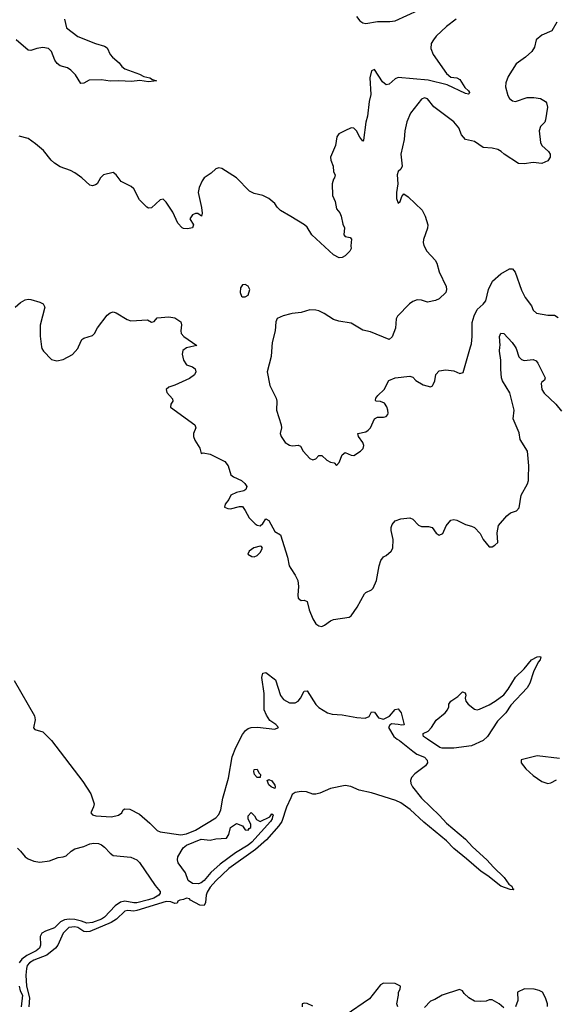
# Model space of a CAD drawing. Header units: inches. Extents: x 1384664 to 1536621, y 460766 to 646467.
# Tile 247 of 256: x 1488153 to 1491808, y 505527 to 512226. Entities that reach past the tile are written whole.
import ezdxf

# ---------------------------------------------------------------- set-up
doc = ezdxf.new("R2010")
doc.units = ezdxf.units.IN
doc.header["$MEASUREMENT"] = 0
for name, color, linetype in [('B4580', 7, 'Continuous'), ('B4581', 7, 'Continuous'), ('B4590', 7, 'Continuous'), ('B4591', 7, 'Continuous')]:
    doc.layers.add(name, color=color, linetype=linetype)

msp = doc.modelspace()

# ---------------------------------------------------------------- linework, layer by layer
at = {"layer": 'B4580', "color": 5}
for points, elevation in [([(1488302.7, 510000), (1488304, 509990), (1488315.3, 509970), (1488370, 509914), (1488406, 509906), (1488450, 509913.4), (1488512.7, 509947.3), (1488549.6, 509990), (1488554.1, 510000)], 720), ([(1489318.9, 510000), (1489290, 509992.8), (1489265.2, 509974.8), (1489258.9, 509950), (1489267.8, 509910), (1489290, 509878.4), (1489330, 509863.7), (1489348.2, 509850), (1489353.1, 509830), (1489343.1, 509810), (1489310, 509785.4), (1489210, 509738.4), (1489170, 509725.1), (1489150.6, 509710), (1489154.4, 509690), (1489194, 509646), (1489197.3, 509630), (1489182.8, 509610), (1489180.7, 509590), (1489347.2, 509470), (1489354, 509450), (1489338, 509410), (1489336.3, 509390), (1489345.9, 509365.9), (1489380.3, 509310), (1489390, 509274), (1489402, 509278), (1489450, 509270.2), (1489550, 509219.3), (1489572.3, 509190), (1489592.4, 509130), (1489610, 509115.6), (1489664.6, 509090), (1489687.6, 509070), (1489699.5, 509050), (1489692.7, 509030), (1489679, 509021), (1489630, 509009.6), (1489590.6, 508990), (1489577.5, 508962.5), (1489553, 508930), (1489548.7, 508908.7), (1489570, 508900.5), (1489590, 508899.1), (1489650, 508914), (1489670, 508914), (1489690, 508886.8), (1489716.7, 508836.7), (1489756.7, 508796.7), (1489770, 508787.3), (1489790, 508783), (1489810, 508799.1), (1489830, 508830.4), (1489850, 508818), (1489890, 508744.9), (1489930, 508722), (1489976.9, 508570), (1489987.6, 508510), (1490000, 508491.8)], 720), ([(1489870.3, 510000), (1489866.1, 509933.9), (1489838, 509830), (1489856.7, 509736.7), (1489899.1, 509650), (1489904, 509630), (1489902, 509570), (1489934.8, 509470), (1489936, 509450), (1489926.8, 509410), (1489934.8, 509390), (1489960.7, 509350), (1489990, 509330.6), (1490000, 509329.1)], 740), ([(1488114.9, 507730), (1488253.8, 507490), (1488258.4, 507461.6), (1488247, 507407), (1488257.1, 507397.1), (1488310, 507381.5), (1488370, 507321.8), (1488582.9, 507042.9), (1488638.6, 506958.6), (1488660.3, 506890), (1488657, 506870), (1488637.1, 506830), (1488650, 506817.1), (1488672, 506810), (1488777.6, 506802.4), (1488825.6, 506814.4), (1488848, 506830), (1488858, 506850), (1488870, 506858), (1488904.5, 506855.5), (1488970, 506820.7), (1489039.6, 506759.6), (1489089, 506709), (1489110, 506700.9), (1489250, 506679), (1489290, 506686.3), (1489350, 506711.2), (1489490, 506795.1), (1489510, 506819.1), (1489522.2, 506850), (1489537.7, 506930), (1489575, 507065), (1489600.6, 507210), (1489626, 507274), (1489670, 507361.8), (1489692.2, 507390), (1489710, 507404.2), (1489729.2, 507410.8), (1489771.9, 507411.9), (1489890, 507398.3), (1489915.1, 507410), (1489897.6, 507430), (1489857.9, 507457.9), (1489833.1, 507493.1), (1489817.4, 507530), (1489817.7, 507642.3), (1489803, 507750), (1489810, 507779.3), (1489830, 507784.8), (1489895.4, 507735.4), (1489930, 507628.4), (1489950, 507600.9), (1489990, 507577.3), (1490000, 507577.6)], 680), ([(1490000, 506932.7), (1489970, 506868.2), (1489939.4, 506770), (1489918.9, 506741.1), (1489834.1, 506645.9), (1489758.7, 506581.3), (1489578.2, 506450), (1489490, 506367.4), (1489450, 506323.1), (1489429, 506291), (1489423.1, 506270), (1489419.4, 506220.6), (1489410, 506198.5), (1489380.9, 506200.9), (1489316.2, 506236.2), (1489310, 506243.7), (1489290, 506249), (1489270, 506239), (1489243.5, 506236.5), (1489230.9, 506229.1), (1489224.7, 506215.3), (1489210, 506213.2), (1489183.7, 506223.7), (1489150, 506225.5), (1488950, 506165), (1488930, 506161.5), (1488890, 506164.5), (1488870, 506159.7), (1488812.6, 506107.4), (1488775.4, 506084.6), (1488630, 506022.1), (1488610, 506019.1), (1488590, 506023.4), (1488550, 506049.4), (1488530, 506054.6), (1488488.6, 506050), (1488450.1, 506010), (1488413.1, 505930), (1488398.2, 505910), (1488338.6, 505861.4), (1488250, 505826.6), (1488219.6, 505810), (1488204.9, 505790), (1488198.8, 505770), (1488195.2, 505724.8), (1488199.2, 505650), (1488220, 505570), (1488214.9, 505510)], 680), ([(1488137.4, 506590), (1488159.6, 506570), (1488190.2, 506530.2), (1488210, 506516.1), (1488250, 506501.8), (1488290, 506493.8), (1488356.2, 506503.8), (1488415.3, 506524.7), (1488450, 506530.3), (1488470, 506537.8), (1488504.7, 506570), (1488530, 506584.3), (1488590, 506600.6), (1488630, 506617.7), (1488657.2, 506622.8), (1488690, 506620.1), (1488710, 506612.3), (1488730, 506597.1), (1488770, 506554.6), (1488790, 506540.3), (1488910, 506527.4), (1488950, 506510.2), (1488970, 506490.9), (1489075.2, 506335.2), (1489110, 506294.7), (1489110, 506283.1), (1489101.8, 506270), (1489067.5, 506250), (1489030, 506236.7), (1488950, 506218.3), (1488930, 506217.4), (1488870, 506228.4), (1488839, 506221), (1488803.6, 506196.4), (1488730, 506119.2), (1488710, 506106.8), (1488650, 506083.4), (1488610, 506078.4), (1488573.3, 506093.3), (1488530, 506103), (1488490, 506106.2), (1488458.6, 506101.4), (1488432.1, 506087.9), (1488390, 506048.3), (1488330, 506025.3), (1488305.1, 506010), (1488292.2, 505987.8), (1488294.8, 505930), (1488288.1, 505910), (1488264.6, 505890), (1488201.6, 505858.4), (1488167, 505833), (1488150.4, 505810)], 660), ([(1488149.6, 505649.6), (1488157.7, 505617.7), (1488172.2, 505590), (1488162.8, 505510)], 660)]:
    msp.add_lwpolyline(points, dxfattribs=dict(at, elevation=elevation))
for points, elevation in [([(1489790, 508644.7), (1489748.1, 508631.9), (1489717, 508610), (1489707.2, 508590), (1489734, 508574), (1489750, 508572.6), (1489770, 508581.2), (1489790, 508600.3), (1489807.6, 508630), (1489800.9, 508640.9)], 720), ([(1489790, 507069.2), (1489770, 507069.4), (1489753.2, 507090), (1489747.2, 507110), (1489750, 507124.7), (1489770, 507126), (1489781.1, 507101.1), (1489793, 507090)], 660), ([(1489890, 506995.3), (1489866.5, 507006.5), (1489850, 507021.2), (1489839, 507050), (1489850, 507056.3), (1489870, 507046.8), (1489890, 507018.8), (1489893.1, 507006.9)], 660), ([(1489790, 506771), (1489856.6, 506803.4), (1489870, 506822.8), (1489878, 506818), (1489880.7, 506810), (1489874.7, 506805.3), (1489873.7, 506790), (1489861.7, 506770), (1489733.8, 506630), (1489710.2, 506610), (1489622.5, 506557.5), (1489518.4, 506481.6), (1489455.6, 506424.4), (1489410, 506369.9), (1489390, 506353.7), (1489370, 506346.3), (1489330, 506348.5), (1489301.7, 506370), (1489281.7, 506421.7), (1489232.2, 506490), (1489227.1, 506510), (1489229.7, 506530), (1489267.5, 506592.5), (1489289.6, 506610), (1489390.3, 506650.3), (1489450, 506644), (1489490, 506652.7), (1489562, 506658), (1489578, 506682), (1489590, 506731), (1489630, 506758), (1489670, 506742), (1489690, 506714), (1489710, 506712), (1489716.5, 506723.5), (1489728, 506730), (1489728, 506750), (1489708.4, 506788.4), (1489708.7, 506810), (1489730, 506832), (1489752, 506810), (1489765.4, 506785.4)], 660)]:
    msp.add_lwpolyline(points, close=True, dxfattribs=dict(at, elevation=elevation))
at = {"layer": 'B4581', "color": 5}
for points, elevation in [([(1488458.5, 512230), (1488471.4, 512170), (1488550, 512110.9), (1488670, 512062.9), (1488730, 512047), (1488750, 512034.4), (1488770.2, 511990.2), (1488784.9, 511970), (1488830, 511932.9), (1488848.3, 511908.3), (1488870, 511891.2), (1488970, 511854.3), (1488998.5, 511838.5), (1489040.7, 511830), (1489058.3, 511818.3), (1489084.7, 511810), (1489030, 511802.9), (1488971.5, 511811.5), (1488913.8, 511806.2), (1488829.5, 511810.5), (1488770, 511807.9), (1488710, 511817.7), (1488626.1, 511813.9), (1488590, 511794.7), (1488570, 511791.8), (1488533.5, 511850), (1488502.7, 511882.7), (1488478, 511898), (1488430, 511912.6), (1488407.7, 511927.7), (1488392.1, 511950), (1488370.9, 512010), (1488350, 512029.9), (1488310, 512037.7), (1488270, 512030.7), (1488230, 512016), (1488210, 512019.7), (1488129.4, 512090)], 680), ([(1490000, 510886), (1489928.7, 510928.7), (1489906.6, 510950), (1489890, 510976), (1489849, 511010), (1489810, 511029.4), (1489750, 511042.9), (1489718.9, 511058.9), (1489630, 511150.9), (1489530, 511213), (1489510, 511218.4), (1489488.5, 511211.5), (1489458, 511182), (1489410.8, 511150), (1489396.3, 511130), (1489374.6, 511085.4), (1489368.5, 511050), (1489390.8, 510949.2), (1489396, 510910), (1489391, 510889), (1489367.3, 510907.3), (1489350, 510908), (1489330, 510898), (1489311.3, 510870), (1489338, 510830), (1489331.3, 510810), (1489296.8, 510803.2), (1489270, 510804.5), (1489259, 510810), (1489230, 510841.2), (1489197.4, 510917.4), (1489150, 510985.2), (1489130, 511004), (1489110, 510999.3), (1489050, 510947), (1489030, 510944.5), (1489019, 510950), (1488970, 510999.3), (1488930, 511076), (1488913.2, 511090), (1488845.1, 511125.1), (1488809.3, 511170), (1488790, 511186.6), (1488724.9, 511170), (1488703.8, 511150), (1488682, 511110), (1488670, 511101.6), (1488650, 511095.6), (1488630, 511099.6), (1488576.2, 511150), (1488530, 511184.7), (1488500.4, 511200.4), (1488430, 511225), (1488390, 511249.8), (1488367.6, 511270), (1488315.2, 511335.2), (1488262, 511382), (1488210, 511417.6), (1488150, 511434.5)], 720), ([(1488122, 510270), (1488158, 510302), (1488190, 510319.1), (1488210, 510324.9), (1488230, 510322), (1488290, 510303.8), (1488313.3, 510293.3), (1488325.5, 510270), (1488292.5, 510147.5), (1488293.4, 510073.4), (1488302.7, 510000)], 720), ([(1488554.1, 510000), (1488576.2, 510050), (1488590, 510058.9), (1488650, 510078), (1488662, 510090), (1488683.1, 510130), (1488750, 510214.8), (1488770, 510230.7), (1488790, 510237.3), (1488810.6, 510230.6), (1488885.1, 510185.1), (1488910, 510178), (1489024.7, 510184.7), (1489050, 510168), (1489070, 510172), (1489090, 510198), (1489170, 510203.8), (1489210, 510197.3), (1489250, 510171), (1489254.8, 510150), (1489250.6, 510110), (1489253.4, 510090), (1489270.6, 510070), (1489358.8, 510010), (1489318.9, 510000)], 720), ([(1490000, 510225), (1489948.2, 510211.8), (1489907.7, 510192.3), (1489897.3, 510170), (1489893, 510110), (1489872.2, 510030), (1489870.3, 510000)], 740)]:
    msp.add_lwpolyline(points, dxfattribs=dict(at, elevation=elevation))
at = {"layer": 'B4581', "color": 5, "elevation": 740}
msp.add_lwpolyline([(1489690, 510424), (1489670, 510422), (1489658, 510402), (1489654.8, 510370), (1489664.9, 510344.9), (1489670, 510341), (1489690, 510341), (1489710, 510352), (1489721.2, 510390), (1489710, 510414)], close=True, dxfattribs=at)
at = {"layer": 'B4590', "color": 5}
for points, elevation in [([(1490000, 509329.1), (1490012.7, 509327.3), (1490050, 509330.8), (1490064.7, 509324.7), (1490084.7, 509290), (1490130, 509241), (1490150, 509231), (1490170, 509238), (1490190, 509262), (1490210, 509262), (1490244.7, 509230), (1490270, 509216), (1490294, 509210), (1490310, 509194), (1490330, 509214), (1490350, 509264.7), (1490370, 509281), (1490410, 509263), (1490430, 509261.6), (1490474, 509290), (1490491.9, 509308.1), (1490496.2, 509330), (1490489.6, 509350), (1490460.9, 509390), (1490455.3, 509410), (1490510, 509422.6), (1490527.2, 509432.8), (1490541.6, 509450), (1490570, 509510.5), (1490590, 509521.3), (1490630, 509521.8), (1490650, 509527.2), (1490659.5, 509540.5), (1490663.1, 509550), (1490660.2, 509570), (1490652.6, 509592.6), (1490637, 509617), (1490610, 509628.7), (1490578, 509630), (1490576.4, 509636.4), (1490578.4, 509650), (1490591.6, 509670), (1490636.4, 509710), (1490667.7, 509772.3), (1490709.6, 509790.4), (1490810, 509800.7), (1490830, 509794), (1490852.2, 509772.2), (1490902, 509742), (1490950, 509728), (1490964.5, 509735.5), (1490970, 509744.7), (1490979.5, 509770), (1490986.9, 509813.1), (1491010, 509837.1), (1491055.3, 509844.7), (1491110, 509837.1), (1491150, 509819.1), (1491173.8, 509826.2), (1491223.9, 510000)], 740), ([(1490000, 508491.8), (1490030, 508447.7), (1490047.2, 508410), (1490051.7, 508370), (1490047.2, 508310), (1490050.5, 508290.5), (1490070, 508274), (1490090, 508276.3), (1490110, 508266.8), (1490125, 508210), (1490148.6, 508150), (1490170, 508116.5), (1490190, 508101.8), (1490210, 508097.8), (1490230, 508105.5), (1490270, 508135.6), (1490290, 508144), (1490398, 508162), (1490410, 508170.8), (1490452.4, 508230), (1490500.5, 508319.5), (1490510, 508328.7), (1490550, 508346.7), (1490561.1, 508358.9), (1490583.1, 508410), (1490600.9, 508510), (1490613.2, 508546.8), (1490630, 508570.6), (1490650, 508581.6), (1490682.9, 508610), (1490694.7, 508630), (1490697.2, 508690), (1490683, 508750), (1490682.4, 508770), (1490690, 508790.8), (1490710, 508816.3), (1490750, 508830.7), (1490810, 508837.3), (1490830, 508826.8), (1490870, 508786.8), (1490890, 508778.8), (1490938, 508778), (1490962, 508770), (1490990, 508732), (1491010, 508718), (1491034, 508730), (1491057.2, 508782.8), (1491090, 508822), (1491110, 508824.7), (1491130, 508821), (1491190.4, 508790.4), (1491230, 508780.5), (1491250.4, 508770.4), (1491290.3, 508730.3), (1491310.7, 508690), (1491350, 508639.3), (1491370, 508638.4), (1491389.3, 508650), (1491409.2, 508670), (1491405.1, 508734.9), (1491415.1, 508784.9), (1491470, 508850.8), (1491495.3, 508870), (1491536, 508884), (1491555.1, 508904.9), (1491567.6, 508990), (1491610.9, 509069.1), (1491618.5, 509090), (1491619.3, 509110), (1491619.9, 509190), (1491611.6, 509290), (1491561.1, 509370), (1491555, 509415), (1491513.2, 509510), (1491521, 509570), (1491491.7, 509688.3), (1491441.8, 509770), (1491435, 509790), (1491429, 509849), (1491429.8, 509910), (1491421.5, 509970), (1491423.7, 510000)], 720), ([(1491527.6, 510000), (1491534.2, 509990), (1491552.5, 509932.5), (1491570, 509914.4), (1491590, 509908), (1491650, 509913.8), (1491670, 509904.9), (1491682.6, 509890), (1491732.8, 509790), (1491726.6, 509773.4), (1491710, 509760.9), (1491703.7, 509750), (1491709.3, 509709.3), (1491725.2, 509685.2), (1491804.4, 509610), (1491843.6, 509563.6)], 720), ([(1490000, 507577.6), (1490030, 507578.5), (1490049.4, 507590.6), (1490065.2, 507610), (1490090, 507657.4), (1490110, 507658.9), (1490170, 507566), (1490190, 507547.4), (1490250.1, 507510.1), (1490280.4, 507500.4), (1490350, 507497.4), (1490450, 507477.6), (1490507.2, 507472.8), (1490534.1, 507485.9), (1490550, 507517.1), (1490570, 507514), (1490596.7, 507476.7), (1490630, 507466.8), (1490672.8, 507487.2), (1490710, 507533), (1490730, 507536.3), (1490751.7, 507510), (1490772.5, 507427.5), (1490754.9, 507425.1), (1490731.4, 507431.4), (1490685.3, 507434.7), (1490673, 507427), (1490664, 507410), (1490702, 507350), (1490723.8, 507330), (1490740.9, 507320.9), (1490829.7, 507249.7), (1490858.4, 507230), (1490910, 507207.5), (1490928.4, 507188.4), (1490931, 507170), (1490917.2, 507150), (1490845.1, 507094.9), (1490822.5, 507070), (1490814.9, 507050), (1490816.3, 507030), (1490827.4, 507007.4), (1490888.7, 506928.7), (1491012.6, 506812.6), (1491060.3, 506760.3), (1491190.5, 506650.5), (1491237.5, 506597.5), (1491334.4, 506510), (1491379.7, 506459.7), (1491453.5, 506390), (1491485.1, 506345.1), (1491504.9, 506330), (1491512.2, 506312.2), (1491518, 506310), (1491514.4, 506305.6), (1491492.8, 506307.2), (1491430, 506330.8), (1491340.5, 506400.5), (1491295.3, 506430), (1491197.1, 506517.1), (1491110, 506586.5), (1491059, 506639), (1490906.4, 506766.4), (1490813.1, 506853.1), (1490750, 506898.4), (1490714.5, 506914.5), (1490550, 506964.8), (1490464.2, 506984.2), (1490408.6, 507010), (1490370, 507015.3), (1490270, 506995.7), (1490196.8, 506963.2), (1490170, 506957.4), (1490150, 506957.6), (1490107.6, 506972.4), (1490070, 506975.4), (1490030, 506967.6), (1490010, 506954.2), (1490000, 506932.7)], 680), ([(1491830, 507199.3), (1491677.7, 507217.7), (1491568.2, 507190), (1491569, 507170), (1491600.8, 507130), (1491650, 507082.6), (1491710, 507043.6), (1491750, 507030.3), (1491770, 507033), (1491810, 507054.9)], 720), ([(1490729.4, 505510), (1490722, 505530), (1490733.2, 505590), (1490732.7, 505610), (1490743.7, 505630), (1490746, 505650), (1490710, 505669.6), (1490630, 505671.8), (1490610, 505659.7), (1490535.8, 505564.2), (1490370, 505450)], 720), ([(1491450, 505502), (1491418, 505530), (1491370, 505558), (1491350, 505558), (1491331.1, 505548.9), (1491294.8, 505545.2), (1491250, 505549.3), (1491211.5, 505571.5), (1491180.7, 505600.7), (1491170, 505618), (1491148, 505628), (1491030, 505589.2), (1490980.5, 505559.5), (1490950, 505547.3), (1490910, 505504.2)], 720), ([(1491747.3, 505512.7), (1491748, 505530), (1491734, 505570), (1491713.2, 505610), (1491690, 505620.7), (1491658, 505630), (1491591.3, 505631.3), (1491542.8, 505610), (1491546.4, 505553.6), (1491530.9, 505509.1)], 720), ([(1490150, 505514.5), (1490110, 505531.7), (1490090, 505534.7), (1490077.3, 505530), (1490076.5, 505510)], 720)]:
    msp.add_lwpolyline(points, dxfattribs=dict(at, elevation=elevation))
at = {"layer": 'B4590', "color": 5, "elevation": 680}
msp.add_lwpolyline([(1491110, 507269.2), (1491030, 507269.9), (1491015.1, 507275.1), (1490929.6, 507330), (1490902.7, 507350), (1490902, 507358), (1490902, 507370), (1490934.1, 507385.9), (1490957.6, 507410), (1490990, 507459.1), (1491051.6, 507510), (1491067, 507530), (1491075.1, 507550), (1491076, 507570), (1491089.5, 507590), (1491138, 507622), (1491170, 507653), (1491186.4, 507646.4), (1491190.6, 507630.6), (1491186.4, 507610), (1491191.8, 507590), (1491208.5, 507568.5), (1491250, 507534.9), (1491270, 507530.3), (1491285.7, 507534.3), (1491350, 507563.5), (1491391.5, 507588.5), (1491450, 507632.9), (1491480.8, 507670), (1491530, 507753.7), (1491590, 507810.3), (1491639.7, 507870), (1491677.2, 507890), (1491690, 507893.2), (1491702.8, 507890), (1491697.4, 507870), (1491685.1, 507854.9), (1491652.9, 507790), (1491628.5, 507711.5), (1491610, 507681.2), (1491497.1, 507562.9), (1491465, 507510), (1491406.3, 507453.7), (1491340.2, 507350), (1491310, 507321.1), (1491230, 507285.4)], close=True, dxfattribs=at)
at = {"layer": 'B4591', "color": 5}
for points, elevation in [([(1490446.6, 512246.6), (1490470, 512218.4), (1490490, 512203.7), (1490510, 512199.8), (1490590, 512214), (1490673.5, 512213.5), (1490710, 512218.3), (1490869.9, 512290.1)], 720), ([(1491124.9, 512230), (1491060.4, 512179.6), (1490990, 512113), (1490971.8, 512090), (1490956.7, 512063.3), (1490952.8, 512030), (1490969.4, 511989.4), (1491059.3, 511859.3), (1491090, 511836), (1491130, 511830.3), (1491150, 511819.1), (1491184.8, 511764.8), (1491210, 511742.8), (1491217.1, 511730), (1491215.3, 511724.7), (1491210, 511719.3), (1491190, 511723.5), (1491063.9, 511783.9), (1490934.3, 511814.3), (1490730, 511833.1), (1490710, 511823.6), (1490670, 511787.8), (1490650, 511782.4), (1490624, 511804), (1490570, 511887.8), (1490550, 511878), (1490538.6, 511830), (1490543.6, 511716.4), (1490532.7, 511670), (1490523, 511570), (1490510.3, 511529.7), (1490494.2, 511405.8), (1490490, 511399), (1490470, 511426), (1490447.6, 511470), (1490430, 511487.6), (1490410, 511489.6), (1490366.8, 511470), (1490327.3, 511450), (1490314, 511430), (1490304, 511370), (1490270.5, 511290), (1490273, 511270), (1490287.7, 511230), (1490291, 511190), (1490301, 511170), (1490298, 511150), (1490290, 511142), (1490282.4, 511110), (1490283.6, 511030), (1490301.3, 510990), (1490310, 510938.8), (1490332.6, 510912.6), (1490342, 510890), (1490354, 510834), (1490364.9, 510810), (1490361.6, 510761.6), (1490370.6, 510750.6), (1490404.9, 510744.9), (1490413.8, 510733.8), (1490408.4, 510688.4), (1490410.4, 510669.6), (1490400.7, 510650), (1490370, 510619.3), (1490350, 510607), (1490330, 510605.6), (1490290, 510625.7), (1490142.2, 510762.2), (1490110, 510813.6), (1490093.6, 510830), (1490000, 510886)], 720), ([(1491810.7, 512210), (1491778, 512150), (1491710, 512121.2), (1491671, 512090), (1491660.4, 512039.6), (1491640.5, 512010), (1491598, 511970), (1491534, 511926), (1491480.6, 511839.4), (1491463.9, 511796.1), (1491461.3, 511770), (1491478.3, 511710), (1491490, 511688.8), (1491510, 511674.6), (1491530, 511669.2), (1491610, 511695.5), (1491655.5, 511695.5), (1491701, 511690), (1491734, 511670), (1491740.4, 511660.4), (1491748.2, 511630), (1491735.2, 511544.8), (1491730.4, 511529.6), (1491700.7, 511499.3), (1491692.2, 511470), (1491700.4, 511390), (1491708.2, 511370), (1491754.4, 511330), (1491765.3, 511310), (1491766.7, 511290), (1491750, 511266), (1491710, 511248.6), (1491650, 511253.5), (1491590, 511244.5), (1491550, 511247), (1491452.7, 511310), (1491432.3, 511330), (1491410, 511343.6), (1491370, 511352.4), (1491310, 511356.9), (1491250, 511397.7), (1491190, 511411.6), (1491162.6, 511442.6), (1491143, 511490), (1491110.7, 511530.7), (1490974.2, 511634.2), (1490930, 511687.8), (1490910, 511694.7), (1490890, 511684.2), (1490815.6, 511590), (1490788.9, 511530), (1490776.9, 511470), (1490771.8, 511410), (1490748, 511310), (1490758, 511230), (1490750, 511208.7), (1490730, 511194), (1490723.7, 511170), (1490727.6, 511110), (1490719.6, 511050), (1490720.3, 511010), (1490730, 510978), (1490743.7, 510990), (1490756.9, 511023.1), (1490770, 511041), (1490799.9, 511019.9), (1490894.9, 510930), (1490914.4, 510890), (1490933, 510830), (1490930, 510808), (1490904, 510730), (1490902, 510710), (1490906.4, 510690), (1490925.3, 510650), (1490983, 510590), (1490993.4, 510570), (1491010.6, 510510), (1491058, 510410), (1491060.5, 510390), (1491055.5, 510370), (1491010, 510326.6), (1490984.9, 510315.1), (1490930, 510303.6), (1490890, 510316.9), (1490860.7, 510319.3), (1490831.1, 510308.9), (1490807.2, 510292.8), (1490726.3, 510210), (1490718.3, 510190), (1490713.8, 510126.2), (1490690, 510068), (1490670, 510049), (1490542, 510102), (1490490, 510114), (1490410, 510161.2), (1490326, 510174), (1490290, 510185.2), (1490226.2, 510226.2), (1490190, 510244.5), (1490170, 510249.5), (1490130, 510251.6), (1490070, 510233.6), (1490010, 510227.6), (1490000, 510225)], 740), ([(1491223.9, 510000), (1491230, 510021), (1491235.3, 510070), (1491233.9, 510166.1), (1491247.8, 510212.2), (1491270, 510254.8), (1491310, 510290.6), (1491327, 510313), (1491345.8, 510390), (1491373.6, 510446.4), (1491430, 510498), (1491490, 510530.3), (1491510.3, 510530.3), (1491527.8, 510507.8), (1491570, 510384.9), (1491595.4, 510335.4), (1491638.8, 510278.8), (1491650.8, 510250), (1491672, 510230), (1491750, 510215.5), (1491795.3, 510215.3), (1491820.3, 510200.3)], 740), ([(1491423.7, 510000), (1491424.4, 510010), (1491421.1, 510070), (1491430, 510092.7), (1491450, 510090.4), (1491508, 510030), (1491527.6, 510000)], 720)]:
    msp.add_lwpolyline(points, dxfattribs=dict(at, elevation=elevation))

doc.saveas('drawing.dxf')
